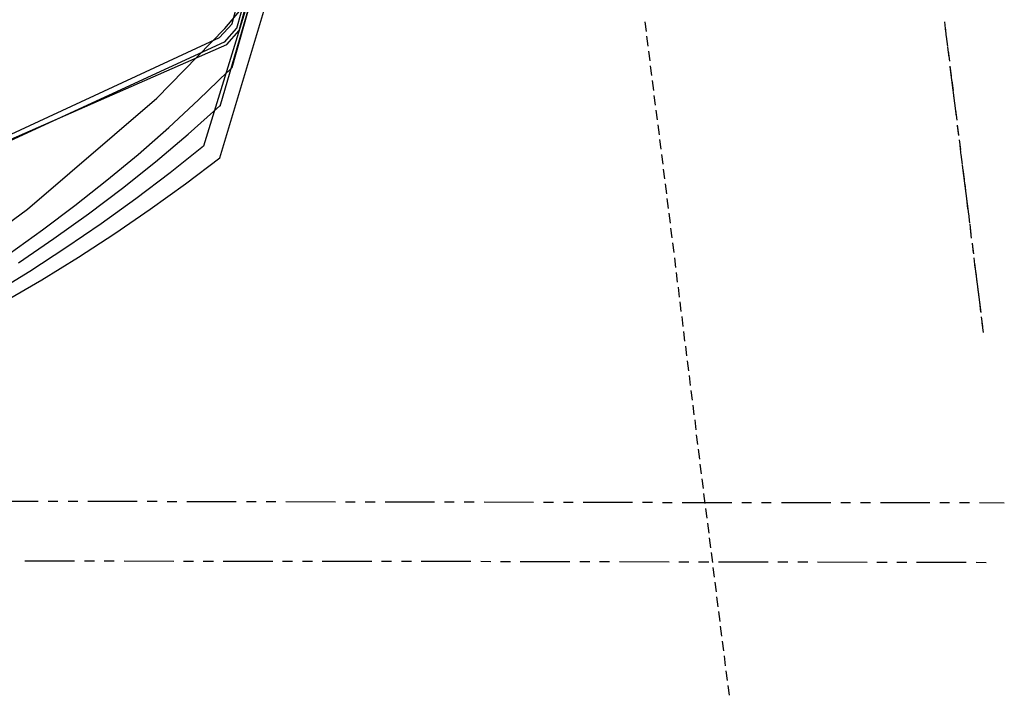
# Model space of a CAD drawing. Header units: feet. Extents: x -79 to 198, y -22 to 181.
# Tile 94 of 256: x 111 to 161, y 0 to 34. Entities that reach past the tile are written whole.
import ezdxf

# ---------------------------------------------------------------- set-up
doc = ezdxf.new("R2010")
doc.units = ezdxf.units.FT
doc.layers.add('A-AREA-UNIDAD', color=30, linetype='CONTINUOUS')
doc.layers.add('A-LINEA', color=7, linetype='CONTINUOUS')

msp = doc.modelspace()

# ---------------------------------------------------------------- linework, layer by layer
at = {"layer": 'A-AREA-UNIDAD'}
msp.add_lwpolyline([(108.48, 21.9556), (111.84, 24.4089), (118.368, 30.0089), (121.792, 33.5289), (124.48, 36.7289), (114.32, 38.9689), (114.288, 40.5156), (114.688, 42.1156), (106.32, 44.0889)], dxfattribs=at)
at = {"layer": 'A-LINEA'}
for p, q in [((122.1555, 33.7722), (129.4328, 60.2941)), ((122.4044, 33.5503), (129.7576, 60.369)), ((122.5222, 33.4328), (129.9135, 60.4079)), ((122.1691, 31.562), (130.0559, 59.8186)), ((121.5643, 29.6064), (130.1983, 59.2834)), ((120.7285, 27.6071), (130.3389, 58.7925)), ((121.5473, 27.0062), (130.6986, 57.6547)), ((142.9867, 33.8711), (143.0533, 33.3778)), ((158.1067, 33.8578), (158.1733, 33.3644)), ((121.5291, 33.0673), (122.1564, 33.7693)), ((121.7731, 32.8402), (122.4037, 33.5456)), ((121.8902, 32.7221), (122.5222, 33.4294)), ((158.1467, 33.5778), (158.2, 33.0844)), ((67.2638, 7.8013), (121.7722, 32.846)), ((67.6863, 8.1531), (121.5282, 33.0731)), ((143.08, 33.1378), (143.1467, 32.6311)), ((158.2, 33.1244), (158.2667, 32.6178)), ((64.6373, 7.5663), (121.8893, 32.7279)), ((143.1733, 32.3911), (143.24, 31.8978)), ((158.2667, 32.5778), (158.3333, 32.0844)), ((158.2933, 32.3778), (158.36, 31.8844)), ((121.9526, 31.349), (122.1662, 31.5638)), ((143.2667, 31.6444), (143.3333, 31.1511)), ((158.3867, 31.6311), (158.4533, 31.1378)), ((158.3867, 31.5911), (158.7067, 29.1111)), ((143.36, 30.8978), (143.4267, 30.4044)), ((158.48, 30.8844), (158.5467, 30.3911)), ((143.4533, 30.1511), (143.52, 29.6578)), ((158.5733, 30.1378), (158.64, 29.6444)), ((143.5467, 29.4044), (143.6133, 28.9111)), ((158.6667, 29.4044), (158.7333, 28.8978)), ((143.64, 28.6711), (143.7067, 28.1644)), ((158.76, 28.6578), (158.8267, 28.1644)), ((158.76, 28.6178), (158.8267, 28.1244)), ((143.7333, 27.9244), (143.8, 27.4311)), ((158.8533, 27.9111), (158.92, 27.4178)), ((158.8933, 27.6178), (158.9467, 27.1244)), ((143.8267, 27.1778), (143.8933, 26.6844)), ((158.9467, 27.1644), (159.0133, 26.6711)), ((143.92, 26.4311), (143.9867, 25.9378)), ((159.0133, 26.6311), (159.32, 24.1511)), ((159.04, 26.4178), (159.1067, 25.9244)), ((144.0133, 25.6844), (144.08, 25.1911)), ((159.1333, 25.6711), (159.1867, 25.1778)), ((144.1067, 24.9511), (144.1733, 24.4444)), ((159.2267, 24.9378), (159.28, 24.4311)), ((144.2, 24.2044), (144.2667, 23.6978)), ((159.32, 24.1911), (159.3733, 23.6978)), ((144.2933, 23.4578), (144.36, 22.9644)), ((159.3867, 23.6578), (159.44, 23.1511)), ((159.4133, 23.4444), (159.4667, 22.9511)), ((144.3867, 22.7111), (144.4533, 22.2178)), ((159.5067, 22.6978), (159.56, 22.2044)), ((159.5067, 22.6578), (159.5733, 22.1644)), ((144.48, 21.9644), (144.5333, 21.4711)), ((159.6, 21.9511), (159.6533, 21.4578)), ((159.6267, 21.6711), (159.9467, 19.1911)), ((144.5733, 21.2178), (144.6267, 20.7244)), ((159.6933, 21.2178), (159.7467, 20.7111)), ((144.6667, 20.4844), (144.72, 19.9778)), ((159.7867, 20.4711), (159.84, 19.9644)), ((144.76, 19.7378), (144.8133, 19.2444)), ((159.88, 19.7244), (159.9333, 19.2311)), ((144.8533, 18.9911), (144.9067, 18.4978)), ((159.9733, 18.9778), (160.0267, 18.4844)), ((160, 18.6844), (160.0667, 18.1911)), ((144.9467, 18.2444), (145, 17.7511)), ((145.04, 17.4978), (145.0933, 17.0044)), ((145.1333, 16.7644), (145.1867, 16.2578)), ((145.2267, 16.0178), (145.28, 15.5111)), ((145.32, 15.2711), (145.3733, 14.7778)), ((145.4133, 14.5244), (145.4667, 14.0311)), ((145.5067, 13.7778), (145.56, 13.2844)), ((145.5867, 13.0311), (145.6533, 12.5378)), ((145.68, 12.2978), (145.7467, 11.7911)), ((145.7733, 11.5511), (145.84, 11.0578)), ((145.8667, 10.8044), (145.9333, 10.3111)), ((145.96, 10.0578), (146.0267, 9.5644)), ((109.88, 9.6844), (112.3733, 9.6711)), ((112.88, 9.6711), (113.3733, 9.6711)), ((113.88, 9.6711), (114.3733, 9.6711)), ((114.88, 9.6711), (117.3733, 9.6711)), ((117.88, 9.6711), (118.3733, 9.6711)), ((118.88, 9.6578), (119.3733, 9.6578)), ((119.88, 9.6578), (122.3733, 9.6578)), ((122.88, 9.6578), (123.3733, 9.6578)), ((123.88, 9.6578), (124.3733, 9.6578)), ((124.88, 9.6578), (127.3733, 9.6444)), ((127.88, 9.6444), (128.3733, 9.6444)), ((128.88, 9.6444), (129.3733, 9.6444)), ((129.88, 9.6444), (132.3733, 9.6444)), ((132.88, 9.6444), (133.3733, 9.6444)), ((133.88, 9.6444), (134.3733, 9.6444)), ((134.88, 9.6444), (137.3733, 9.6311)), ((137.88, 9.6311), (138.3733, 9.6311)), ((138.88, 9.6311), (139.3733, 9.6311)), ((139.88, 9.6311), (142.3733, 9.6311)), ((142.88, 9.6311), (143.3733, 9.6311)), ((143.88, 9.6178), (144.3733, 9.6178)), ((144.88, 9.6178), (147.3733, 9.6178)), ((147.88, 9.6178), (148.3733, 9.6178)), ((148.88, 9.6178), (149.3733, 9.6178)), ((149.88, 9.6178), (152.3733, 9.6044)), ((152.88, 9.6044), (153.3733, 9.6044)), ((153.88, 9.6044), (154.3733, 9.6044)), ((154.88, 9.6044), (157.3733, 9.6044)), ((157.88, 9.6044), (158.3733, 9.6044)), ((158.88, 9.6044), (159.3733, 9.6044)), ((159.88, 9.6044), (161.1333, 9.5911)), ((146.0533, 9.3111), (146.12, 8.8178)), ((146.1467, 8.5644), (146.2133, 8.0711)), ((146.24, 7.8311), (146.3067, 7.3244)), ((146.3333, 7.0844), (146.4, 6.5911)), ((111.7067, 6.6711), (114.2133, 6.6711)), ((114.7067, 6.6711), (115.2133, 6.6711)), ((115.7067, 6.6711), (116.2133, 6.6711)), ((116.7067, 6.6711), (119.2133, 6.6578)), ((119.7067, 6.6578), (120.2133, 6.6578)), ((120.7067, 6.6578), (121.2133, 6.6578)), ((121.7067, 6.6578), (124.2133, 6.6578)), ((124.7067, 6.6578), (125.2133, 6.6578)), ((125.7067, 6.6578), (126.2133, 6.6578)), ((126.7067, 6.6578), (129.2133, 6.6444)), ((129.7067, 6.6444), (130.2133, 6.6444)), ((130.7067, 6.6444), (131.2133, 6.6444)), ((131.7067, 6.6444), (134.2133, 6.6444)), ((134.7067, 6.6444), (135.2133, 6.6311)), ((135.7067, 6.6311), (136.2133, 6.6311)), ((136.7067, 6.6311), (139.2133, 6.6311)), ((139.7067, 6.6311), (140.2133, 6.6311)), ((140.7067, 6.6311), (141.2133, 6.6311)), ((141.7067, 6.6311), (144.2133, 6.6178)), ((144.7067, 6.6178), (145.2133, 6.6178)), ((145.7067, 6.6178), (146.2133, 6.6178)), ((146.7067, 6.6178), (149.2133, 6.6178)), ((149.7067, 6.6178), (150.2133, 6.6178)), ((150.7067, 6.6178), (151.2133, 6.6178)), ((151.7067, 6.6178), (154.2133, 6.6044)), ((154.7067, 6.6044), (155.2133, 6.6044)), ((155.7067, 6.6044), (156.2133, 6.6044)), ((156.7067, 6.6044), (159.2133, 6.6044)), ((159.7067, 6.6044), (160.2133, 6.5911)), ((146.4267, 6.3378), (146.4933, 5.8444)), ((146.52, 5.5911), (146.5867, 5.0978)), ((146.6133, 4.8444), (146.68, 4.3511)), ((146.7067, 4.1111), (146.7733, 3.6044)), ((146.8, 3.3644), (146.8667, 2.8711)), ((146.8933, 2.6178), (146.96, 2.1244)), ((146.9867, 1.8711), (147.0533, 1.3778)), ((147.08, 1.1244), (147.1467, 0.6311)), ((147.1733, 0.3778), (147.24, -0.1156))]:
    msp.add_line(p, q, dxfattribs=at)
for points in [[(110.9067, 22.1644), (112.5867, 23.3644), (114.2267, 24.5911), (115.84, 25.8711), (117.4133, 27.1778), (118.96, 28.5378), (120.4667, 29.9244), (121.9467, 31.3511)], [(111.3867, 21.7111), (113.16, 22.9244), (114.9067, 24.1778), (116.6267, 25.4711), (118.2933, 26.8044), (119.9467, 28.1911), (121.5467, 29.6178)], [(110.1067, 20.1511), (111.96, 21.2844), (113.7733, 22.4711), (115.5467, 23.6844), (117.3067, 24.9511), (119.0267, 26.2578), (120.72, 27.6044)], [(110.68, 19.7511), (112.56, 20.8444), (114.4133, 21.9911), (116.24, 23.1911), (118.0267, 24.4178), (119.8, 25.6978), (121.5333, 27.0044)]]:
    msp.add_lwpolyline(points, dxfattribs=at)

doc.saveas('drawing.dxf')
